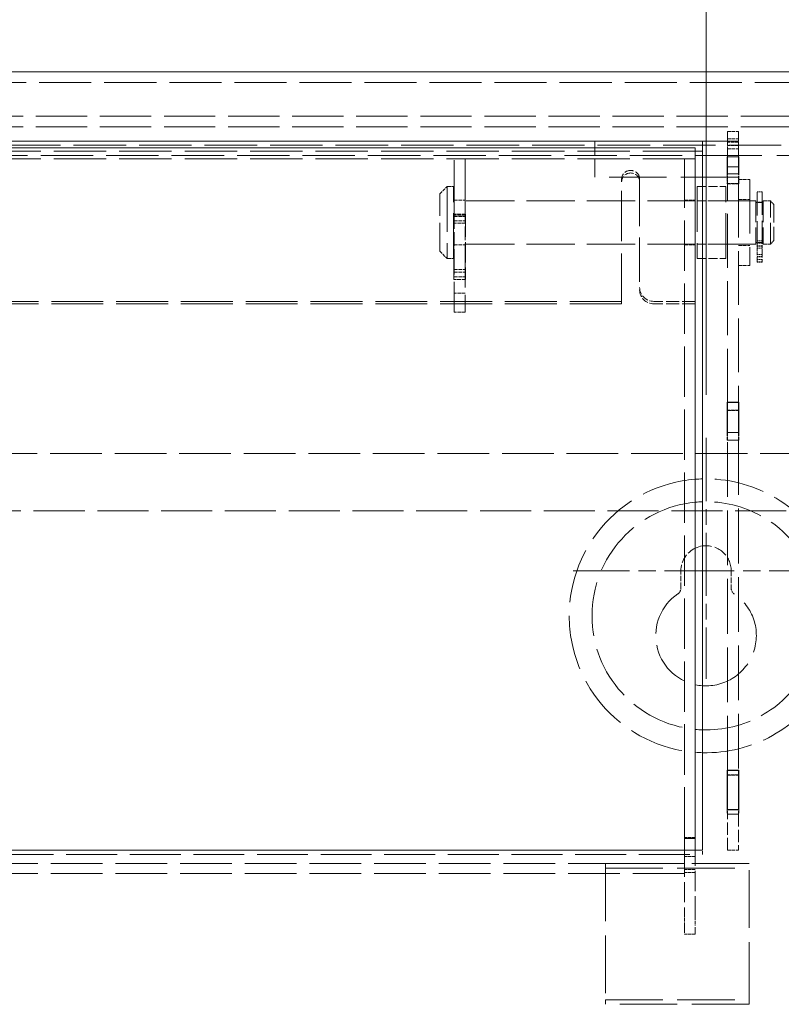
# Model space of a CAD drawing. Header units: millimetres. Extents: x 110 to 3135, y 110 to 2200.
# Tile 186 of 256: x 773 to 967, y 1483 to 1734. Entities that reach past the tile are written whole.
import ezdxf

# ---------------------------------------------------------------- set-up
doc = ezdxf.new("R2010")
doc.units = ezdxf.units.MM
doc.header["$LTSCALE"] = 11
doc.linetypes.add('CHAIN', pattern=[0.3543, 0.2362, -0.0295, 0.0591, -0.0295])
doc.linetypes.add('DASHED', pattern=[0.2068, 0.1655, -0.0413])
for name, color, linetype, lineweight in [('Center Mark (ISO)', 7, 'Continuous', 9), ('Dimension (ISO)', 7, 'Continuous', 9), ('Hidden (ISO)', 7, 'DASHED', 9), ('Visible (ISO)', 7, 'Continuous', 18)]:
    doc.layers.add(name, color=color, linetype=linetype, lineweight=lineweight)
doc.styles.add('Note Text (ISO)', font='tahoma.ttf')
doc.dimstyles.new('Default (ISO)', dxfattribs={"dimscale": 11, "dimtxt": 2.5, "dimasz": 2.5, "dimexe": 1, "dimexo": 1, "dimgap": 0.762, "dimtad": 1, "dimrnd": 1e-08, "dimtxsty": 'Note Text (ISO)', "dimcen": 0.09, "dimdle": 10, "dimclrd": 256, "dimclre": 256, "dimclrt": 256, "dimazin": 2, "dimtfac": 1, "dimtmove": 0, "dimatfit": 3, "dimfxl": 0, "dimtolj": 1, "dimtzin": 0, "dimlwd": -1, "dimlwe": -1, "dimarcsym": 0})

# ---------------------------------------------------------------- blocks, each defined once
blk = doc.blocks.new('*D12')
at = {"layer": 'Defpoints', "color": 0}
for p in [(947.68, 1820.73), (491.18, 1627.09), (947.68, 1627.09)]:
    blk.add_point(p, dxfattribs=at)
at = {"layer": 'Dimension (ISO)'}
for p, q in [((491.18, 1638.09), (491.18, 1831.73)), ((947.68, 1638.09), (947.68, 1831.73)), ((518.68, 1820.73), (920.18, 1820.73))]:
    blk.add_line(p, q, dxfattribs=at)
for points in [[(518.68, 1825.32), (518.68, 1816.15), (491.18, 1820.73)], [(920.18, 1825.32), (920.18, 1816.15), (947.68, 1820.73)]]:
    blk.add_solid(points, dxfattribs=at)
at = {"layer": 'Dimension (ISO)', "insert": (690.25, 1857.72), "char_height": 27.5, "attachment_point": 1, "style": 'Note Text (ISO)'}
blk.add_mtext('\\A1;249', dxfattribs=at)
blk = doc.blocks.new('*D13')
at = {"layer": 'Defpoints', "color": 0}
for p in [(1029.26, 1893.68), (409.6, 1720.5), (1029.26, 1720.5)]:
    blk.add_point(p, dxfattribs=at)
at = {"layer": 'Dimension (ISO)'}
for p, q in [((409.6, 1731.5), (409.6, 1904.68)), ((1029.26, 1731.5), (1029.26, 1904.68)), ((437.1, 1893.68), (1001.76, 1893.68))]:
    blk.add_line(p, q, dxfattribs=at)
for points in [[(437.1, 1898.27), (437.1, 1889.1), (409.6, 1893.68)], [(1001.76, 1898.27), (1001.76, 1889.1), (1029.26, 1893.68)]]:
    blk.add_solid(points, dxfattribs=at)
at = {"layer": 'Dimension (ISO)', "insert": (690.04, 1930.82), "char_height": 27.5, "attachment_point": 1, "style": 'Note Text (ISO)'}
blk.add_mtext('\\A1;338', dxfattribs=at)

msp = doc.modelspace()

# ---------------------------------------------------------------- linework, layer by layer
at = {"layer": 'Center Mark (ISO)', "linetype": 'CHAIN', "ltscale": 6.204142}
msp.add_line((947.679, 1627.092), (947.679, 1565.676), dxfattribs=at)
at = {"layer": 'Center Mark (ISO)', "linetype": 'CHAIN', "ltscale": 6.852346}
msp.add_line((981.596, 1593.176), (913.763, 1593.176), dxfattribs=at)
at = {"layer": 'Hidden (ISO)', "ltscale": 7.296949}
msp.add_line((412.346, 1717.763), (1026.513, 1717.763), dxfattribs=at)
at = {"layer": 'Hidden (ISO)', "ltscale": 7.188039}
for p, q in [((416.929, 1709.188), (1021.929, 1709.188)), ((416.929, 1706.438), (1021.929, 1706.438))]:
    msp.add_line(p, q, dxfattribs=at)
at = {"layer": 'Hidden (ISO)', "ltscale": 2.491936}
for p, q in [((919.263, 1693.619), (919.263, 1702.786)), ((965.004, 1686.612), (965.004, 1677.445))]:
    msp.add_line(p, q, dxfattribs=at)
at = {"layer": 'Hidden (ISO)', "ltscale": 8.059317}
for p, q in [((955.929, 1702.786), (919.263, 1702.786)), ((955.929, 1693.619), (919.263, 1693.619)), ((958.679, 1518.51), (922.013, 1518.51)), ((922.013, 1518.51), (922.013, 1483.805)), ((922.013, 1517.327), (958.679, 1517.327)), ((958.679, 1483.805), (958.679, 1518.51)), ((922.013, 1483.805), (958.679, 1483.805)), ((958.679, 1482.622), (922.013, 1482.622))]:
    msp.add_line(p, q, dxfattribs=at)
at = {"layer": 'Hidden (ISO)', "ltscale": 0.475844}
for p, q in [((953.179, 1705.264), (955.929, 1705.264)), ((953.179, 1703.412), (955.929, 1703.412)), ((955.929, 1702.554), (953.179, 1702.554)), ((955.929, 1701.663), (953.179, 1701.663)), ((953.179, 1700.805), (955.929, 1700.805)), ((886.171, 1698.298), (883.421, 1698.298)), ((944.929, 1698.298), (942.179, 1698.298)), ((955.929, 1696.25), (953.179, 1696.25)), ((953.179, 1696.208), (955.929, 1696.208)), ((926.138, 1692.444), (926.138, 1693.094)), ((930.721, 1693.094), (930.721, 1692.444)), ((953.088, 1694.445), (953.088, 1691.929)), ((953.179, 1693.619), (955.929, 1693.619)), ((956.021, 1691.929), (956.021, 1694.445)), ((955.929, 1691.947), (953.179, 1691.947)), ((883.421, 1687.712), (886.171, 1687.712)), ((942.179, 1687.712), (944.929, 1687.712)), ((953.179, 1687.528), (955.929, 1687.528)), ((883.329, 1684.187), (883.329, 1683.537)), ((886.171, 1683.868), (883.421, 1683.868)), ((886.263, 1684.187), (886.263, 1683.537)), ((883.421, 1682.494), (886.171, 1682.494)), ((886.171, 1681.844), (883.421, 1681.844)), ((883.421, 1676.345), (886.171, 1676.345)), ((942.179, 1676.345), (944.929, 1676.345)), ((953.179, 1676.528), (955.929, 1676.528)), ((883.421, 1670.024), (886.171, 1670.024)), ((883.421, 1669.374), (886.171, 1669.374)), ((886.171, 1664.03), (883.421, 1664.03)), ((944.929, 1661.269), (942.179, 1661.269)), ((886.171, 1659.178), (883.421, 1659.178)), ((955.929, 1634.189), (953.179, 1634.189)), ((953.179, 1634.113), (955.929, 1634.113)), ((953.088, 1628.448), (953.088, 1626.491)), ((956.021, 1628.448), (956.021, 1626.491)), ((955.929, 1626.522), (953.179, 1626.522)), ((955.929, 1541.147), (953.179, 1541.147)), ((953.179, 1541.047), (955.929, 1541.047)), ((953.088, 1532.221), (953.088, 1531.08)), ((956.021, 1532.221), (956.021, 1531.08)), ((955.929, 1531.12), (953.179, 1531.12)), ((944.929, 1525.137), (942.179, 1525.137)), ((944.929, 1520.347), (942.179, 1520.347)), ((946.763, 1520.852), (946.763, 1521.906)), ((953.179, 1521.907), (955.929, 1521.907)), ((944.929, 1517.012), (942.179, 1517.012)), ((944.929, 1516.275), (942.179, 1516.275)), ((944.929, 1500.476), (942.179, 1500.476))]:
    msp.add_line(p, q, dxfattribs=at)
at = {"layer": 'Hidden (ISO)', "ltscale": 1.065759}
for p, q in [((953.179, 1703.412), (953.179, 1705.264)), ((955.929, 1705.264), (955.929, 1703.412))]:
    msp.add_line(p, q, dxfattribs=at)
at = {"layer": 'Hidden (ISO)', "ltscale": 0.156514}
msp.add_line((953.179, 1702.554), (953.179, 1703.412), dxfattribs=at)
at = {"layer": 'Hidden (ISO)', "ltscale": 0.114074}
msp.add_line((955.929, 1703.412), (955.929, 1702.786), dxfattribs=at)
at = {"layer": 'Hidden (ISO)', "ltscale": 0.567358}
msp.add_line((955.929, 1701.663), (955.929, 1702.786), dxfattribs=at)
at = {"layer": 'Hidden (ISO)', "ltscale": 7.3482}
msp.add_line((435.263, 1701.745), (1003.596, 1701.745), dxfattribs=at)
at = {"layer": 'Hidden (ISO)', "ltscale": 0.313621}
msp.add_line((953.179, 1701.663), (953.179, 1702.554), dxfattribs=at)
at = {"layer": 'Hidden (ISO)', "ltscale": 1.491333}
for p, q in [((953.179, 1698.744), (953.179, 1701.663)), ((955.929, 1701.663), (955.929, 1698.744))]:
    msp.add_line(p, q, dxfattribs=at)
at = {"layer": 'Hidden (ISO)', "ltscale": 7.342933}
for p, q in [((944.929, 1700.212), (493.929, 1700.212)), ((493.929, 1699.161), (944.929, 1699.161)), ((944.929, 1698.298), (493.929, 1698.298))]:
    msp.add_line(p, q, dxfattribs=at)
at = {"layer": 'Hidden (ISO)', "ltscale": 0.115484}
for p, q in [((883.421, 1698.177), (883.421, 1698.298)), ((886.171, 1698.298), (886.171, 1698.177)), ((942.179, 1698.177), (942.179, 1698.298))]:
    msp.add_line(p, q, dxfattribs=at)
at = {"layer": 'Hidden (ISO)', "ltscale": 7.735152}
for p, q in [((883.421, 1683.868), (883.421, 1698.177)), ((886.171, 1698.177), (886.171, 1683.868))]:
    msp.add_line(p, q, dxfattribs=at)
at = {"layer": 'Hidden (ISO)', "ltscale": 7.061497}
msp.add_line((942.179, 1525.117), (942.179, 1698.177), dxfattribs=at)
at = {"layer": 'Hidden (ISO)', "ltscale": 8.32796}
msp.add_line((946.763, 1699.161), (1003.596, 1699.161), dxfattribs=at)
at = {"layer": 'Hidden (ISO)', "ltscale": 0.468975}
for p, q in [((953.179, 1691.947), (953.179, 1694.445)), ((955.929, 1691.947), (955.929, 1694.445))]:
    msp.add_line(p, q, dxfattribs=at)
at = {"layer": 'Hidden (ISO)', "ltscale": 0.507573}
for p, q in [((955.929, 1693.028), (958.863, 1693.028)), ((953.088, 1691.929), (956.021, 1691.929)), ((955.929, 1687.895), (958.863, 1687.895)), ((886.263, 1684.187), (883.329, 1684.187)), ((883.329, 1683.537), (886.263, 1683.537)), ((955.929, 1676.162), (958.863, 1676.162)), ((955.929, 1671.028), (958.863, 1671.028)), ((883.329, 1668.154), (886.263, 1668.154)), ((886.263, 1667.504), (883.329, 1667.504)), ((953.088, 1626.491), (956.021, 1626.491)), ((953.088, 1531.08), (956.021, 1531.08))]:
    msp.add_line(p, q, dxfattribs=at)
at = {"layer": 'Hidden (ISO)', "ltscale": 7.595727}
msp.add_line((958.863, 1693.028), (958.863, 1671.028), dxfattribs=at)
at = {"layer": 'Hidden (ISO)', "ltscale": 0.448624}
for p, q in [((879.754, 1689.362), (881.588, 1691.195)), ((879.754, 1674.695), (881.588, 1672.862))]:
    msp.add_line(p, q, dxfattribs=at)
at = {"layer": 'Hidden (ISO)', "ltscale": 6.329772}
for p, q in [((881.588, 1691.195), (881.588, 1672.862)), ((883.238, 1672.862), (883.238, 1691.195)), ((945.388, 1691.195), (945.388, 1672.862)), ((952.721, 1672.862), (952.721, 1691.195))]:
    msp.add_line(p, q, dxfattribs=at)
at = {"layer": 'Hidden (ISO)', "ltscale": 0.285466}
for p, q in [((883.238, 1691.195), (881.588, 1691.195)), ((883.238, 1672.862), (881.588, 1672.862))]:
    msp.add_line(p, q, dxfattribs=at)
at = {"layer": 'Hidden (ISO)', "ltscale": 0.044772}
for p, q in [((883.421, 1691.012), (883.238, 1691.195)), ((883.421, 1673.045), (883.238, 1672.862))]:
    msp.add_line(p, q, dxfattribs=at)
at = {"layer": 'Hidden (ISO)', "ltscale": 7.051902}
msp.add_line((926.138, 1661.269), (926.138, 1692.444), dxfattribs=at)
at = {"layer": 'Hidden (ISO)', "ltscale": 6.24597}
msp.add_line((930.721, 1692.444), (930.721, 1664.832), dxfattribs=at)
at = {"layer": 'Hidden (ISO)', "ltscale": 1.269084}
for p, q in [((945.388, 1691.195), (952.721, 1691.195)), ((945.388, 1687.528), (952.721, 1687.528)), ((945.388, 1676.528), (952.721, 1676.528)), ((945.388, 1672.862), (952.721, 1672.862))]:
    msp.add_line(p, q, dxfattribs=at)
at = {"layer": 'Hidden (ISO)', "ltscale": 7.553708}
for p, q in [((953.179, 1636.103), (953.179, 1691.947)), ((955.929, 1691.947), (955.929, 1636.103))]:
    msp.add_line(p, q, dxfattribs=at)
at = {"layer": 'Hidden (ISO)', "ltscale": 3.987158}
msp.add_line((879.754, 1674.695), (879.754, 1689.362), dxfattribs=at)
at = {"layer": 'Hidden (ISO)', "ltscale": 3.248717}
for p, q in [((960.696, 1676.453), (960.696, 1689.892)), ((961.979, 1689.892), (961.979, 1676.453))]:
    msp.add_line(p, q, dxfattribs=at)
at = {"layer": 'Hidden (ISO)', "ltscale": 0.222007}
for p, q in [((960.696, 1689.892), (961.979, 1689.892)), ((960.696, 1687.253), (961.979, 1687.253)), ((960.696, 1677.366), (961.979, 1677.366)), ((960.696, 1676.809), (961.979, 1676.809)), ((960.696, 1676.803), (961.979, 1676.803)), ((960.696, 1676.072), (961.979, 1676.072)), ((960.696, 1676.036), (961.979, 1676.036)), ((960.696, 1675.478), (961.979, 1675.478)), ((960.696, 1673.908), (961.979, 1673.908)), ((960.696, 1673.35), (961.979, 1673.35)), ((960.696, 1673.314), (961.979, 1673.314)), ((960.696, 1672.578), (961.979, 1672.578)), ((960.696, 1672.02), (961.979, 1672.02)), ((960.696, 1671.936), (961.979, 1671.936))]:
    msp.add_line(p, q, dxfattribs=at)
at = {"layer": 'Hidden (ISO)', "ltscale": 6.769826}
for p, q in [((960.421, 1687.528), (883.421, 1687.528)), ((960.421, 1676.528), (883.421, 1676.528))]:
    msp.add_line(p, q, dxfattribs=at)
at = {"layer": 'Hidden (ISO)', "ltscale": 2.990344}
for p, q in [((960.421, 1687.528), (960.421, 1676.528)), ((962.254, 1687.528), (962.254, 1676.528)), ((964.088, 1676.528), (964.088, 1687.528))]:
    msp.add_line(p, q, dxfattribs=at)
at = {"layer": 'Hidden (ISO)', "ltscale": 0.317196}
for p, q in [((962.254, 1687.162), (960.421, 1687.162)), ((964.088, 1687.528), (962.254, 1687.528)), ((962.254, 1676.895), (960.421, 1676.895)), ((964.088, 1676.528), (962.254, 1676.528))]:
    msp.add_line(p, q, dxfattribs=at)
at = {"layer": 'Hidden (ISO)', "ltscale": 0.224262}
for p, q in [((965.004, 1686.612), (964.088, 1687.528)), ((965.004, 1677.445), (964.088, 1676.528))]:
    msp.add_line(p, q, dxfattribs=at)
at = {"layer": 'Hidden (ISO)', "ltscale": 2.855563}
for p, q in [((883.329, 1667.504), (883.329, 1683.537)), ((886.263, 1683.537), (886.263, 1667.504)), ((944.929, 1504.977), (944.929, 1520.347))]:
    msp.add_line(p, q, dxfattribs=at)
at = {"layer": 'Hidden (ISO)', "ltscale": 1.903676}
for p, q in [((883.421, 1683.868), (883.421, 1673.179)), ((886.171, 1673.179), (886.171, 1683.868))]:
    msp.add_line(p, q, dxfattribs=at)
at = {"layer": 'Hidden (ISO)', "ltscale": 0.436857}
for p, q in [((960.696, 1676.453), (960.696, 1674.451)), ((961.979, 1674.451), (961.979, 1676.453))]:
    msp.add_line(p, q, dxfattribs=at)
at = {"layer": 'Hidden (ISO)', "ltscale": 4.227032}
for p, q in [((883.421, 1659.178), (883.421, 1673.179)), ((886.171, 1673.179), (886.171, 1659.178))]:
    msp.add_line(p, q, dxfattribs=at)
at = {"layer": 'Hidden (ISO)', "ltscale": 0.759961}
for p, q in [((960.696, 1671.936), (960.696, 1674.451)), ((961.979, 1674.451), (961.979, 1671.936))]:
    msp.add_line(p, q, dxfattribs=at)
at = {"layer": 'Hidden (ISO)', "ltscale": 7.269504}
for p, q in [((926.138, 1661.919), (512.721, 1661.919)), ((926.138, 1661.269), (512.721, 1661.269))]:
    msp.add_line(p, q, dxfattribs=at)
at = {"layer": 'Hidden (ISO)', "ltscale": 1.824352}
for p, q in [((944.929, 1661.919), (934.388, 1661.919)), ((944.929, 1661.269), (934.388, 1661.269))]:
    msp.add_line(p, q, dxfattribs=at)
at = {"layer": 'Hidden (ISO)', "ltscale": 0.460514}
for p, q in [((953.179, 1626.522), (953.179, 1628.448)), ((955.929, 1626.522), (955.929, 1628.448))]:
    msp.add_line(p, q, dxfattribs=at)
at = {"layer": 'Hidden (ISO)', "ltscale": 7.672884}
for p, q in [((953.179, 1542.232), (953.179, 1626.522)), ((955.929, 1626.522), (955.929, 1542.232))]:
    msp.add_line(p, q, dxfattribs=at)
at = {"layer": 'Hidden (ISO)', "ltscale": 7.241872}
msp.add_line((434.346, 1623.151), (1010.929, 1623.151), dxfattribs=at)
at = {"layer": 'Hidden (ISO)', "ltscale": 7.153829}
msp.add_line((434.346, 1608.484), (987.646, 1608.484), dxfattribs=at)
at = {"layer": 'Hidden (ISO)', "ltscale": 0.756848}
for p, q in [((941.263, 1588.802), (941.263, 1593.176)), ((954.096, 1593.176), (954.096, 1588.802))]:
    msp.add_line(p, q, dxfattribs=at)
at = {"layer": 'Hidden (ISO)', "ltscale": 0.442408}
for p, q in [((953.179, 1531.12), (953.179, 1532.221)), ((955.929, 1531.12), (955.929, 1532.221))]:
    msp.add_line(p, q, dxfattribs=at)
at = {"layer": 'Hidden (ISO)', "ltscale": 1.740602}
for p, q in [((953.179, 1521.907), (953.179, 1531.12)), ((955.929, 1531.12), (955.929, 1521.907))]:
    msp.add_line(p, q, dxfattribs=at)
at = {"layer": 'Hidden (ISO)', "ltscale": 0.433552}
msp.add_line((942.179, 1525.117), (942.179, 1524.915), dxfattribs=at)
at = {"layer": 'Hidden (ISO)', "ltscale": 7.138252}
msp.add_line((492.096, 1520.852), (946.763, 1520.852), dxfattribs=at)
at = {"layer": 'Hidden (ISO)', "ltscale": 0.293186}
msp.add_line((942.179, 1521.906), (942.179, 1521.015), dxfattribs=at)
at = {"layer": 'Hidden (ISO)', "ltscale": 0.34916}
msp.add_line((942.179, 1520.281), (942.179, 1521.015), dxfattribs=at)
at = {"layer": 'Hidden (ISO)', "ltscale": 2.843365}
msp.add_line((942.179, 1520.281), (942.179, 1504.977), dxfattribs=at)
at = {"layer": 'Hidden (ISO)', "ltscale": 0.214213}
msp.add_line((944.929, 1521.906), (944.929, 1521.114), dxfattribs=at)
at = {"layer": 'Hidden (ISO)', "ltscale": 0.365055}
msp.add_line((944.929, 1520.347), (944.929, 1521.114), dxfattribs=at)
at = {"layer": 'Hidden (ISO)', "ltscale": 7.253385}
for p, q in [((942.179, 1518.575), (496.679, 1518.575)), ((942.179, 1516.013), (496.679, 1516.013))]:
    msp.add_line(p, q, dxfattribs=at)
at = {"layer": 'Hidden (ISO)', "ltscale": 0.498307}
for p, q in [((942.179, 1502.602), (942.179, 1504.977)), ((944.929, 1504.977), (944.929, 1502.602))]:
    msp.add_line(p, q, dxfattribs=at)
at = {"layer": 'Hidden (ISO)', "ltscale": 0.951788}
for p, q in [((942.179, 1502.602), (942.179, 1500.602)), ((944.929, 1500.602), (944.929, 1502.602))]:
    msp.add_line(p, q, dxfattribs=at)
at = {"layer": 'Hidden (ISO)', "ltscale": 0.118031}
for p, q in [((942.179, 1500.476), (942.179, 1500.602)), ((944.929, 1500.602), (944.929, 1500.476))]:
    msp.add_line(p, q, dxfattribs=at)
at = {"layer": 'Hidden (ISO)', "ltscale": 0.634492}
for p, q in [((922.013, 1483.805), (922.013, 1482.622)), ((958.679, 1482.622), (958.679, 1483.805))]:
    msp.add_line(p, q, dxfattribs=at)
at = {"layer": 'Hidden (ISO)', "ltscale": 7.635427}
msp.add_arc((947.679, 1581.717), 34.925, 94.51615, 265.48385, dxfattribs=at)
at = {"layer": 'Hidden (ISO)', "ltscale": 7.005556}
msp.add_arc((947.679, 1581.717), 34.925, 268.496, 91.504, dxfattribs=at)
at = {"layer": 'Hidden (ISO)', "ltscale": 7.55453}
msp.add_arc((947.679, 1581.717), 29.104, 95.42186, 264.57814, dxfattribs=at)
at = {"layer": 'Hidden (ISO)', "ltscale": 6.833354}
msp.add_arc((947.679, 1581.717), 29.104, 268.19511, 91.80489, dxfattribs=at)
at = {"layer": 'Hidden (ISO)', "ltscale": 1.252457}
msp.add_arc((947.679, 1593.176), 6.417, 115.37693, 180, dxfattribs=at)
at = {"layer": 'Hidden (ISO)', "ltscale": 1.903518}
msp.add_arc((947.679, 1593.176), 6.417, 0, 98.21321, dxfattribs=at)
at = {"layer": 'Hidden (ISO)', "ltscale": 6.567368}
msp.add_arc((947.679, 1576.676), 12.833, 124.22887, 257.62637, dxfattribs=at)
at = {"layer": 'Hidden (ISO)', "ltscale": 0.308753}
for centre, start, end in [((939.429, 1588.802), 304.22887, 0), ((955.929, 1588.802), 180, 235.77113)]:
    msp.add_arc(centre, 1.833, start, end, dxfattribs=at)
at = {"layer": 'Hidden (ISO)', "ltscale": 7.378195}
msp.add_arc((947.679, 1576.676), 12.833, 265.90396, 55.77113, dxfattribs=at)
at = {"layer": 'Hidden (ISO)', "ltscale": 1.245918}
for centre, major_axis, start_param, end_param in [((928.429, 1693.094), (2.292, 0), 0, 3.1415927), ((928.429, 1692.444), (-2.292, 0), 3.1415927, 6.2831853)]:
    msp.add_ellipse(centre, major_axis=major_axis, ratio=0.9716793, start_param=start_param, end_param=end_param, dxfattribs=at)
at = {"layer": 'Hidden (ISO)', "ltscale": 0.996715}
for centre in [(934.388, 1665.482), (934.388, 1664.832)]:
    msp.add_ellipse(centre, major_axis=(-3.667, 0), ratio=0.9716793, start_param=0, end_param=1.5707963, dxfattribs=at)
at = {"layer": 'Visible (ISO)'}
for p, q in [((412.346, 1720.501), (1026.513, 1720.501)), ((492.096, 1702.799), (946.763, 1702.799)), ((946.763, 1521.906), (946.763, 1702.799)), ((944.929, 1701.048), (493.929, 1701.048)), ((944.929, 1700.747), (944.929, 1701.048)), ((944.929, 1527.115), (944.929, 1700.747)), ((946.763, 1700.212), (944.929, 1700.212)), ((944.929, 1699.161), (946.763, 1699.161)), ((953.088, 1698.803), (953.088, 1694.445)), ((953.088, 1698.803), (956.021, 1698.803)), ((953.179, 1694.482), (953.179, 1698.744)), ((953.179, 1698.744), (955.929, 1698.744)), ((955.929, 1694.482), (955.929, 1698.744)), ((956.021, 1694.445), (956.021, 1698.803)), ((953.179, 1696.25), (953.088, 1696.25)), ((956.021, 1696.25), (955.929, 1696.25)), ((956.021, 1694.445), (953.088, 1694.445)), ((953.179, 1694.445), (953.179, 1694.482)), ((953.179, 1694.482), (955.929, 1694.482)), ((955.929, 1694.445), (955.929, 1694.482)), ((953.088, 1636.212), (956.021, 1636.212)), ((953.088, 1636.212), (953.088, 1628.448)), ((953.179, 1628.512), (953.179, 1636.103)), ((953.179, 1636.103), (955.929, 1636.103)), ((955.929, 1628.512), (955.929, 1636.103)), ((956.021, 1628.448), (956.021, 1636.212)), ((953.179, 1634.189), (953.088, 1634.189)), ((956.021, 1634.189), (955.929, 1634.189)), ((956.021, 1628.448), (953.088, 1628.448)), ((953.179, 1628.448), (953.179, 1628.512)), ((953.179, 1628.512), (955.929, 1628.512)), ((955.929, 1628.448), (955.929, 1628.512)), ((953.088, 1542.375), (956.021, 1542.375)), ((953.088, 1542.375), (953.088, 1532.221)), ((953.179, 1532.304), (953.179, 1542.232)), ((953.179, 1542.232), (955.929, 1542.232)), ((955.929, 1532.304), (955.929, 1542.232)), ((956.021, 1532.221), (956.021, 1542.375)), ((953.179, 1541.147), (953.088, 1541.147)), ((956.021, 1541.147), (955.929, 1541.147)), ((956.021, 1532.221), (953.088, 1532.221)), ((953.179, 1532.221), (953.179, 1532.304)), ((953.179, 1532.304), (955.929, 1532.304)), ((955.929, 1532.221), (955.929, 1532.304)), ((944.929, 1524.915), (944.929, 1527.115)), ((942.179, 1524.915), (942.179, 1521.906)), ((942.179, 1524.915), (944.929, 1524.915)), ((944.929, 1524.915), (944.929, 1523.54)), ((944.929, 1523.54), (944.929, 1521.906)), ((946.763, 1521.906), (492.096, 1521.906))]:
    msp.add_line(p, q, dxfattribs=at)
for centre, radius, start, end in [((947.679, 1581.717), 34.925, 91.504, 94.51615), ((947.679, 1581.717), 29.104, 91.80489, 95.42186), ((947.679, 1593.176), 6.417, 98.21321, 115.37693), ((947.679, 1576.676), 12.833, 257.62637, 265.90396), ((947.679, 1581.717), 29.104, 264.57814, 268.19511), ((947.679, 1581.717), 34.925, 265.48385, 268.496)]:
    msp.add_arc(centre, radius, start, end, dxfattribs=at)

# ---------------------------------------------------------------- dimensions: what is measured, and where the dimension line sits
at = {"layer": 'Dimension (ISO)'}
for base, p1, p2, picture, middle in [((1029.263, 1893.684), (409.596, 1720.501), (1029.263, 1720.501), '*D13', (719.429, 1893.684)), ((947.679, 1820.734), (491.179, 1627.092), (947.679, 1627.092), '*D12', (719.429, 1820.734))]:
    dim = msp.add_linear_dim(base=base, p1=p1, p2=p2, angle=180, dimstyle='Default (ISO)', override={"dimdec": 2, "dimlfac": 0.545455, "dimtp": 0, "dimtm": 0, "dimtdec": 2, "dimtofl": 0, "dimatfit": 1}, dxfattribs=at)
    dim.commit()
    dim.dimension.update_dxf_attribs({"geometry": picture, "text_midpoint": middle, "dimtype": 160})

doc.saveas('drawing.dxf')
